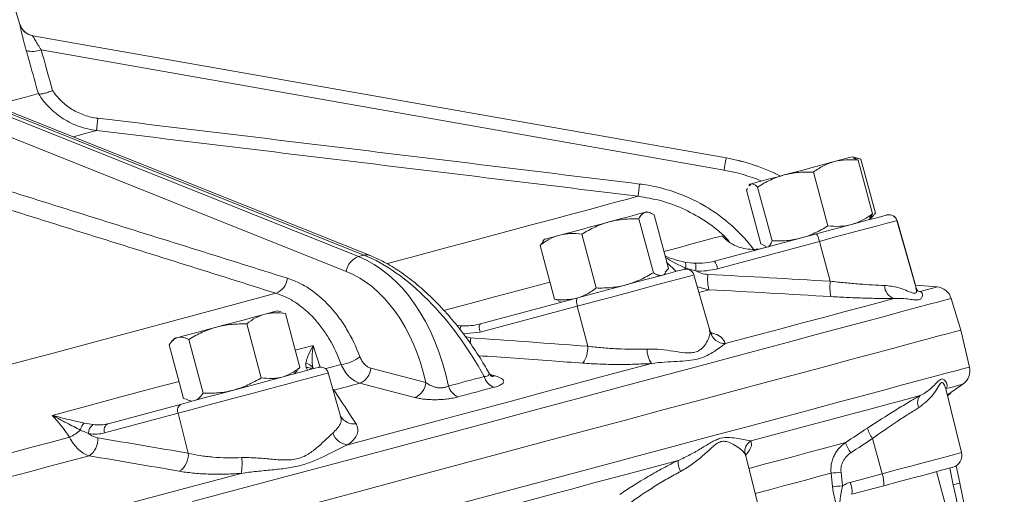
# Model space of a CAD drawing. Header units: millimetres. Extents: x -27 to 453, y -273 to 657.
# Tile 9 of 18: x 286 to 407, y 68 to 126. Entities that reach past the tile are written whole.
import ezdxf

# ---------------------------------------------------------------- set-up
doc = ezdxf.new("R2010")
doc.units = ezdxf.units.MM

msp = doc.modelspace()

# ---------------------------------------------------------------- linework, layer by layer
at = {"color": 7, "linetype": 'Continuous', "lineweight": 15}
for p, q in [((285.76, 125.91), (284.34, 130.57)), ((287.33, 124.52), (372.43, 109.52)), ((372.43, 109.52), (287.33, 124.52)), ((372.17, 108.02), (288.36, 122.8)), ((270.69, 120.07), (327.3, 97.43)), ((327.96, 97.6), (271.35, 120.24)), ((328.67, 97.57), (272.18, 120.16)), ((325.81, 95.6), (270.06, 117.9)), ((372.43, 109.52), (372.43, 109.52)), ((388.08, 109.61), (387.89, 109.66)), ((388.56, 109.48), (387.9, 109.66)), ((388.61, 109.25), (388.05, 109.5)), ((390.38, 102.65), (388.61, 109.25)), ((390.74, 102.74), (388.97, 109.35)), ((384.9, 101.18), (383.13, 107.78)), ((374.91, 105.58), (375.06, 105.79)), ((376.68, 98.97), (374.91, 105.58)), ((375.33, 106.29), (375.19, 106.15)), ((375.27, 106.08), (375.45, 106.32)), ((378.05, 99.34), (376.28, 105.95)), ((363.01, 102.83), (362.7, 102.91)), ((363.49, 95.44), (361.72, 102.05)), ((365.34, 95.94), (363.57, 102.54)), ((389.96, 101.93), (390.09, 102.06)), ((389.97, 101.93), (390.45, 102.42)), ((390.03, 102.12), (390.38, 102.65)), ((392.16, 102.52), (392.17, 102.52)), ((395.76, 93.54), (393.38, 101.83)), ((395.65, 93.92), (393.39, 101.83)), ((349.99, 99.25), (349.58, 98.79)), ((350.15, 99.55), (349.92, 99.32)), ((356.49, 93.56), (354.72, 100.17)), ((371, 96.85), (383.5, 100.2)), ((383.87, 99.28), (371.38, 95.93)), ((383.87, 99.28), (385.2, 94.39)), ((351.35, 92.19), (349.58, 98.79)), ((377.25, 98.7), (376.68, 98.97)), ((377.22, 98.62), (377.4, 98.57)), ((327.96, 97.6), (327.3, 97.43)), ((365.34, 95.94), (364.92, 95.5)), ((364.77, 95.18), (365, 95.41)), ((370.42, 88.36), (368.47, 95.16)), ((398.31, 93.69), (395.65, 93.92)), ((395.96, 93.19), (396.25, 93.14)), ((342.27, 89.15), (354.21, 92.35)), ((351.35, 92.19), (351.93, 92.02)), ((351.9, 91.9), (352.22, 91.82)), ((401.24, 88.39), (400.05, 92.28)), ((317.83, 90.62), (317.33, 90.75)), ((354.16, 91.32), (342.22, 88.12)), ((354.16, 91.32), (355.44, 86.41)), ((318.33, 90.42), (317.8, 90.51)), ((320.1, 83.81), (318.33, 90.42)), ((315.38, 82.55), (313.61, 89.16)), ((402.28, 83.85), (401.24, 88.39)), ((304.77, 87.39), (304.4, 87.02)), ((308.26, 80.64), (306.49, 87.25)), ((305.84, 79.99), (304.07, 86.6)), ((319.4, 83.02), (319.76, 83.39)), ((319.69, 83.45), (320.1, 83.81)), ((328.82, 83.72), (335.57, 81.98)), ((325.11, 77.85), (323.6, 83.13)), ((401.31, 73.37), (399.32, 81.34)), ((399.98, 80.72), (401.48, 81.77)), ((306.37, 79.89), (305.84, 79.99)), ((306.35, 79.79), (306.84, 79.66)), ((399.58, 80.31), (399.99, 80.71)), ((296.57, 76.91), (305.58, 79.32)), ((305.16, 78.19), (296.15, 75.78)), ((305.16, 78.19), (306.42, 73.28)), ((325.17, 77.72), (325.11, 77.86)), ((390.4, 75.1), (391.56, 70.76)), ((376.41, 66.7), (374.84, 72.98)), ((400.65, 71.73), (401.09, 69.63)), ((385.47, 69.16), (385.3, 70.84)), ((386.52, 70.96), (386.7, 69.29)), ((387.66, 69.71), (391.56, 70.76)), ((400.31, 63.29), (398.24, 71.02)), ((391.76, 69.28), (387.86, 68.24))]:
    msp.add_line(p, q, dxfattribs=at)
at = {"color": 8, "linetype": 'Continuous', "lineweight": 15}
for p, q in [((285.76, 125.91), (285.76, 125.91)), ((393.39, 101.83), (393.38, 101.83)), ((366.3, 95.59), (365.12, 96.75)), ((370.29, 93.34), (368.89, 93.69)), ((339.35, 88.98), (339.96, 88.91)), ((370.45, 88.14), (370.34, 88.34)), ((342.22, 88.12), (340.16, 87.92)), ((340.41, 87.59), (341.09, 87.43)), ((319.53, 85.92), (321.73, 86.51)), ((321.73, 86.51), (322.61, 83.84)), ((343.47, 82.94), (344.08, 82.77)), ((324.17, 81.15), (324.3, 81.02)), ((324.21, 81.01), (324.3, 81.02)), ((399.98, 80.72), (399.98, 80.72)), ((374.8, 72.97), (374.76, 73.17)), ((400.29, 69.42), (399.86, 71.45))]:
    msp.add_line(p, q, dxfattribs=at)
at = {"color": 7, "linetype": 'Continuous', "lineweight": 15, "flags": 128}
for points in [[(288.02, 117.41), (287.46, 117.26), (286.62, 117.03), (285.51, 116.73), (284.13, 116.36), (282.66, 115.97)], [(372.43, 109.52), (372.43, 109.49), (372.41, 109.41), (372.39, 109.28), (372.36, 109.1), (372.32, 108.88), (372.27, 108.62), (372.22, 108.33), (372.17, 108.02)], [(379.56, 107.43), (380.35, 107.64), (381.16, 107.86), (381.98, 108.08), (382.8, 108.29), (383.59, 108.51), (384.35, 108.71), (385.07, 108.9), (385.72, 109.08)], [(385.72, 109.08), (386.31, 109.23), (386.81, 109.37), (387.22, 109.48), (387.54, 109.57), (387.76, 109.62), (387.87, 109.65), (387.89, 109.66)], [(387.89, 109.66), (387.9, 109.66), (387.9, 109.66)], [(375.45, 106.32), (375.65, 106.38), (375.96, 106.46), (376.37, 106.57), (376.86, 106.71), (377.44, 106.86), (378.09, 107.03), (378.8, 107.22), (379.56, 107.43)], [(375.33, 106.29), (375.34, 106.3), (375.45, 106.32)], [(358.07, 101.67), (358.85, 101.88), (359.58, 102.07), (360.26, 102.26), (360.88, 102.42), (361.42, 102.57), (361.87, 102.69), (362.23, 102.78), (362.49, 102.85)], [(362.49, 102.85), (362.65, 102.9), (362.7, 102.91)], [(352, 100.04), (352.62, 100.21), (353.3, 100.39), (354.04, 100.59), (354.82, 100.8), (355.62, 101.01), (356.44, 101.23), (357.26, 101.45), (358.07, 101.67)], [(383.5, 100.2), (385.31, 100.69), (387.01, 101.14), (388.55, 101.55), (389.87, 101.91), (390.92, 102.19), (391.66, 102.39), (392.07, 102.5), (392.16, 102.52)], [(350.15, 99.55), (350.15, 99.55), (350.2, 99.56), (350.37, 99.6), (350.63, 99.68), (351, 99.77), (351.46, 99.9), (352, 100.04)], [(354.21, 92.35), (356.02, 92.84), (357.87, 93.33), (359.71, 93.83), (361.46, 94.3), (363.07, 94.73), (364.48, 95.1), (365.64, 95.41), (366.5, 95.65), (367.05, 95.79), (367.25, 95.85), (367.25, 95.85)], [(234.81, 70.83), (240.94, 72.48), (247.11, 74.13), (253.31, 75.79), (259.51, 77.45), (265.69, 79.11), (271.83, 80.75), (277.91, 82.38), (283.92, 83.99), (289.82, 85.57), (295.61, 87.12), (301.25, 88.64), (306.74, 90.11), (312.06, 91.53), (317.18, 92.91)], [(354.21, 92.35), (354.16, 92.32), (354.11, 92.25), (354.09, 92.15), (354.07, 92.02), (354.07, 91.86), (354.09, 91.69), (354.12, 91.51), (354.16, 91.32)], [(372.32, 86.73), (375.7, 87.63), (378.86, 88.48), (381.81, 89.27), (384.52, 90), (387.01, 90.66), (389.25, 91.26), (391.26, 91.8), (393.02, 92.27)], [(315.82, 90.35), (316.31, 90.48), (316.71, 90.59), (317.02, 90.67), (317.22, 90.72), (317.32, 90.75), (317.33, 90.75)], [(309.9, 88.76), (310.72, 88.98), (311.54, 89.2), (312.35, 89.42), (313.14, 89.63), (313.89, 89.83), (314.6, 90.02), (315.25, 90.19), (315.82, 90.35)], [(305.13, 87.48), (305.45, 87.57), (305.87, 87.68), (306.38, 87.82), (306.97, 87.98), (307.63, 88.15), (308.34, 88.34), (309.1, 88.55), (309.9, 88.76)], [(320.79, 66.83), (326.95, 68.48), (332.95, 70.09), (338.78, 71.65), (344.42, 73.16), (349.85, 74.62), (355.08, 76.02), (360.07, 77.36), (364.83, 78.63), (369.34, 79.84), (373.58, 80.98), (377.55, 82.04), (381.24, 83.03), (384.64, 83.94), (387.74, 84.77), (390.54, 85.52), (393.02, 86.19), (395.19, 86.77), (397.03, 87.26), (398.54, 87.67), (399.72, 87.98), (400.56, 88.21), (401.07, 88.34), (401.24, 88.39)], [(342.27, 89.15), (342.22, 89.12), (342.18, 89.05), (342.15, 88.95), (342.13, 88.82), (342.13, 88.67), (342.15, 88.49), (342.18, 88.31), (342.22, 88.12)], [(304.77, 87.39), (304.79, 87.39), (304.91, 87.42), (305.13, 87.48)], [(305.58, 79.32), (307.03, 79.71), (308.66, 80.15), (310.44, 80.62), (312.28, 81.12), (314.13, 81.61), (315.92, 82.09), (317.6, 82.54), (319.09, 82.94), (320.35, 83.28), (321.33, 83.54), (322, 83.72), (322.34, 83.81), (322.38, 83.82)], [(325.98, 74.31), (331.17, 75.7), (336.23, 77.06), (341.15, 78.37), (345.91, 79.65), (350.51, 80.88), (354.95, 82.07), (359.2, 83.21), (363.27, 84.3)], [(324.3, 81.02), (324.7, 81.13), (325.1, 81.24), (325.5, 81.34), (325.89, 81.45), (326.29, 81.55), (326.68, 81.66), (327.08, 81.76), (327.47, 81.87)], [(334.21, 80.12), (331.53, 80.82), (327.47, 81.87)], [(375.44, 74.79), (378.84, 75.7), (382.02, 76.55), (384.98, 77.34), (387.71, 78.07), (390.2, 78.74), (392.45, 79.35), (394.46, 79.88), (396.23, 80.36)], [(273.77, 70.41), (276.06, 71.02), (278.35, 71.63), (280.62, 72.24), (282.89, 72.85), (285.14, 73.45), (287.38, 74.05), (289.62, 74.65), (291.84, 75.25)], [(274.05, 67.56), (276.61, 68.24), (279.17, 68.93), (281.71, 69.61), (284.25, 70.29), (286.77, 70.96), (289.27, 71.64), (291.77, 72.3), (294.24, 72.97)], [(344.8, 66.58), (347.74, 67.37), (350.62, 68.14), (353.44, 68.89), (356.2, 69.63), (358.88, 70.35), (361.5, 71.05), (364.06, 71.74), (366.53, 72.4)], [(400.24, 71.56), (400.16, 71.54), (399.75, 71.43), (399.02, 71.23), (398, 70.96), (396.71, 70.61), (395.2, 70.21), (393.53, 69.76), (391.76, 69.28)], [(266.41, 58.35), (272.39, 59.95), (278.34, 61.54), (284.25, 63.13), (290.12, 64.7), (295.93, 66.26), (301.67, 67.8), (307.33, 69.31), (312.91, 70.81)]]:
    msp.add_lwpolyline(points, dxfattribs=at)
at = {"color": 8, "linetype": 'Continuous', "lineweight": 15, "flags": 128}
for points in [[(292.31, 112.11), (292.33, 112.12), (293.59, 112.46), (294.54, 112.71), (295.18, 112.88)], [(330.88, 96.57), (333.81, 97.36), (337.84, 98.44), (341.59, 99.44), (345.05, 100.37), (348.22, 101.22), (351.07, 101.98), (353.6, 102.66), (355.8, 103.25), (357.66, 103.75), (359.18, 104.16), (360.35, 104.47), (361.17, 104.69), (361.63, 104.82)], [(393.38, 101.83), (393.29, 101.81), (392.83, 101.68), (392.02, 101.47), (390.86, 101.16), (389.42, 100.77), (387.73, 100.32), (385.86, 99.82), (383.87, 99.28)], [(364.78, 98.04), (365.59, 98.26), (366.99, 98.63), (368.23, 98.97), (369.3, 99.25), (370.21, 99.5), (370.95, 99.7), (371.53, 99.85), (371.93, 99.96)], [(367.45, 96.02), (367.3, 95.89), (367.24, 95.85)], [(337.9, 90.84), (337.91, 90.84), (341.01, 91.67), (343.98, 92.47), (346.83, 93.23), (349.54, 93.96), (350.78, 94.29)], [(368.47, 95.16), (368.47, 95.16), (368.25, 95.1), (367.65, 94.94), (366.7, 94.68), (365.43, 94.34), (363.88, 93.93), (362.12, 93.45), (360.19, 92.94), (358.18, 92.4), (356.14, 91.85), (354.16, 91.32)], [(369.08, 93.02), (369.34, 93.09), (370.29, 93.34)], [(396.25, 93.14), (397.15, 93.38), (397.79, 93.55), (398.18, 93.66), (398.31, 93.69), (398.31, 93.69)], [(306.94, 67.34), (313.37, 69.06), (319.67, 70.75), (325.83, 72.4), (331.82, 74), (337.65, 75.56), (343.28, 77.07), (348.71, 78.53), (353.93, 79.93), (358.92, 81.26), (363.68, 82.54), (368.18, 83.74), (372.42, 84.88), (376.38, 85.94), (380.07, 86.93), (383.47, 87.84), (386.57, 88.67), (389.36, 89.42), (391.84, 90.08), (394, 90.66), (395.84, 91.16), (397.35, 91.56), (398.53, 91.88), (399.37, 92.1), (399.88, 92.24), (400.05, 92.28), (400.05, 92.28)], [(341.09, 87.43), (341.07, 87.08), (341.03, 86.75)], [(321.7, 83.76), (321.77, 83.69), (321.8, 83.67)], [(323.23, 83.66), (323.34, 83.69), (323.64, 83.77), (323.95, 83.85), (324.26, 83.93), (324.57, 84.02), (324.87, 84.1), (325.18, 84.18)], [(339.89, 67.14), (345.53, 68.65), (350.96, 70.1), (356.18, 71.5), (361.17, 72.84), (365.92, 74.11), (370.42, 75.32), (374.66, 76.45), (378.63, 77.51), (382.31, 78.5), (385.71, 79.41), (388.81, 80.24), (391.6, 80.99), (394.08, 81.66), (396.24, 82.23), (398.08, 82.73), (399.59, 83.13), (400.77, 83.45), (401.61, 83.67), (402.12, 83.81), (402.28, 83.85)], [(323.6, 83.13), (323.56, 83.12), (323.19, 83.02), (322.45, 82.83), (321.37, 82.54), (319.99, 82.17), (318.35, 81.73), (316.51, 81.23), (314.55, 80.71), (312.51, 80.16), (310.49, 79.62), (308.55, 79.1), (306.75, 78.62), (305.16, 78.19)], [(289.73, 77.93), (293.97, 79.07), (298.15, 80.19), (302.27, 81.29), (305.28, 82.1)], [(399.41, 81.21), (400.31, 81.45), (400.96, 81.63), (401.35, 81.73), (401.48, 81.77)], [(399.98, 80.72), (399.76, 80.54), (399.57, 80.34)], [(375.23, 71.42), (377.09, 71.92), (379.05, 72.44), (380.89, 72.94), (382.61, 73.4), (384.22, 73.83), (385.71, 74.23), (387.07, 74.59)], [(391.56, 70.76), (393.45, 71.27), (395.25, 71.75), (396.9, 72.19), (398.33, 72.57), (399.53, 72.89), (400.43, 73.13), (401.03, 73.29), (401.29, 73.37), (401.31, 73.37)], [(376, 68.35), (377.73, 68.81), (379.46, 69.27), (381.08, 69.71), (382.59, 70.11), (384, 70.49), (385.3, 70.84)]]:
    msp.add_lwpolyline(points, dxfattribs=at)
at = {"color": 7, "linetype": 'Continuous', "lineweight": 15}
for centre, radius, start, end in [((287.67, 126.49), 2, 196.9962, 259.9992), ((287.3, 125.39), 2.8, 254.3352, 292.3311), ((323.33, 110.76), 28.24, 172.6035, 175.6781), ((389, 102.69), 27.45, 172.3927, 175.559), ((392.42, 101.55), 1, 16, 105), ((392.42, 101.56), 1, 16, 105), ((381.82, 98.98), 2.07, 8.3856, 36.0231), ((328.13, 95.23), 2.35, 110.5116, 170.7597), ((366.38, 96.27), 1.1, 346.5575, 25.8166), ((369.32, 95.63), 2.07, 8.3862, 36.0225), ((367.51, 94.88), 1, 16, 105), ((365.96, 95.99), 2.75, 352.9848, 12.7143), ((316.32, 95.01), 2.28, 292.2081, 353.2673), ((375.7, 94.57), 5.55, 173.2519, 192.8078), ((390.55, 93.69), 5.4, 172.6344, 192.7758), ((393.6, 93.91), 1.74, 181.1502, 250.3896), ((398.13, 91.7), 2, 17, 85), ((372.37, 88.73), 2, 197.205, 268.6792), ((352.21, 86.25), 3.24, 323.9635, 2.9986), ((365.68, 86.02), 2.96, 179.1275, 215.485), ((324.67, 88.72), 4.57, 276.4069, 307.9624), ((320.82, 83.29), 0.99, 28.0447, 89.5996), ((322.64, 82.86), 1, 16, 105), ((326.61, 83.92), 2.22, 292.7594, 355.0053), ((400.34, 83.4), 2, 305, 13), ((344.67, 83.24), 2.02, 195.6204, 247.6849), ((333.36, 82.17), 2.22, 292.6565, 355.0139), ((340.31, 82.1), 2.05, 196.4786, 248.1097), ((397.22, 79.51), 1.3, 139.6045, 208.87), ((305.98, 78.53), 0.885, 116.679, 202.5248), ((294.71, 75.9), 1.53, 134.5699, 171.8441), ((295.39, 75.78), 1.21, 123.3075, 184.2027), ((296.97, 76.12), 0.885, 116.6775, 202.5258), ((393.61, 77.55), 4.04, 197.204, 217.3905), ((289.08, 81.02), 6.4, 295.5036, 309.9864), ((292.91, 74.98), 2.42, 303.5925, 4.3433), ((326.2, 76.49), 2.19, 200.2927, 264.2966), ((376.22, 73.51), 1.5, 121.3088, 192.7954), ((390.95, 75.8), 4.06, 197.2045, 217.2695), ((304.01, 73.1), 2.42, 302.7311, 4.1155), ((306.77, 71.99), 6.25, 349.0692, 6.8303), ((399.85, 73.01), 1.5, 285, 14), ((368.74, 72.19), 2.22, 174.5286, 210.8919), ((358.32, 338.85), 269.37, 275.7472, 276.0096), ((388.67, 69.61), 3.11, 353.9572, 21.6204), ((359.06, 331.82), 263.98, 275.7419, 276.0096), ((384.77, 68.57), 3.11, 353.9571, 21.6207), ((399.36, 74.66), 5.32, 280.0125, 288.9688)]:
    msp.add_arc(centre, radius, start, end, dxfattribs=at)
at = {"color": 8, "linetype": 'Continuous', "lineweight": 15}
for centre, radius, start, end in [((328.27, 96.54), 1.1, 68.9401, 106.1055), ((340.62, 88.31), 0.898, 138.1424, 168.1211), ((321.01, 82.85), 0.958, 52.6067, 97.0324), ((343.8, 83.91), 1.17, 254.115, 283.907), ((326.74, 78.75), 1.88, 213.1889, 277.9328)]:
    msp.add_arc(centre, radius, start, end, dxfattribs=at)
at = {"color": 7, "linetype": 'Continuous', "lineweight": 15}
for centre, major_axis, ratio, start_param, end_param in [((238.5, 133.13), (48.83, -8.61), 0.000048, 6.273347, 6.292819), ((242.74, 119.81), (-57.2, 194.16), 0.220646, 4.637081, 4.662827), ((368.26, 85.88), (17.69, -16.22), 0.999972, 1.844652, 2.138158), ((322.68, 73.67), (0.8, 24.57), 0.666213, 5.05916, 6.046096), ((331.63, 76.07), (-11.41, 21.61), 0.528361, 4.740056, 5.726992), ((321.23, 73.73), (1.36, 22.6), 0.666495, 5.125729, 6.065651), ((156.74, 17.65), (-32.51, 246.87), 0.999978, 4.581442, 4.790882), ((156.56, 17.65), (-32.64, 247.86), 0.999978, 4.581442, 4.790881)]:
    msp.add_ellipse(centre, major_axis=major_axis, ratio=ratio, start_param=start_param, end_param=end_param, dxfattribs=at)
at = {"color": 8, "linetype": 'Continuous', "lineweight": 15}
for centre, major_axis, ratio, start_param, end_param in [((368.26, 85.88), (16.21, 17.7), 0.999972, 0.273595, 0.567102), ((368.35, 86.36), (14.86, 16.22), 0.999969, 0.348533, 0.567112)]:
    msp.add_ellipse(centre, major_axis=major_axis, ratio=ratio, start_param=start_param, end_param=end_param, dxfattribs=at)
at = {"color": 7, "linetype": 'Continuous', "lineweight": 15}
for points, knots in [([(286.54, 122.7), (286.48, 122.91), (286.42, 123.12), (286.31, 123.52), (286.26, 123.72), (286.16, 124.1), (286.12, 124.29), (286.03, 124.63), (285.99, 124.8), (285.92, 125.1), (285.89, 125.23), (285.84, 125.47), (285.82, 125.57), (285.79, 125.74), (285.77, 125.8), (285.76, 125.89), (285.76, 125.91), (285.76, 125.91)], [0, 0, 0, 0, 0.125, 0.125, 0.25, 0.25, 0.375, 0.375, 0.5, 0.5, 0.625, 0.625, 0.75, 0.75, 0.875, 0.875, 1, 1, 1, 1]), ([(287.32, 124.53), (287.31, 124.53), (287.31, 124.53), (287.3, 124.53), (287.28, 124.53), (287.25, 124.54), (287.15, 124.56), (286.89, 124.64), (286.46, 124.87), (286.01, 125.31), (285.85, 125.71), (285.77, 125.91)], [0, 0, 0, 0, 0.087092, 0.12008, 0.141828, 0.155131, 0.176032, 0.26503, 0.485138, 0.74439, 1, 1, 1, 1]), ([(287.33, 124.52), (287.32, 124.52), (287.33, 124.51), (287.35, 124.46), (287.37, 124.42), (287.43, 124.32), (287.46, 124.26), (287.54, 124.12), (287.58, 124.04), (287.73, 123.8), (287.84, 123.61), (288.09, 123.21), (288.22, 123.01), (288.36, 122.8)], [0, 0, 0, 0, 0.125, 0.125, 0.25, 0.25, 0.375, 0.375, 0.5, 0.5, 0.75, 0.75, 1, 1, 1, 1]), ([(288.02, 117.41), (287.68, 118.66), (287.32, 119.92), (286.97, 121.17), (286.83, 121.68), (286.68, 122.19), (286.54, 122.7)], [0, 0, 0, 0, 0.004000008, 0.004000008, 0.004000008, 0.00561994, 0.00561994, 0.00561994, 0.00561994]), ([(288.04, 117.4), (288.09, 117.37), (288.16, 117.36), (288.38, 117.37), (288.51, 117.39), (288.82, 117.46), (288.99, 117.51), (289.37, 117.63), (289.56, 117.71), (289.76, 117.79)], [0, 0, 0, 0, 0.25, 0.25, 0.5, 0.5, 0.75, 0.75, 1, 1, 1, 1]), ([(295.18, 112.88), (294.44, 112.97), (293.74, 113.14), (292.71, 113.5), (292.37, 113.64), (291.71, 113.97), (291.39, 114.14), (290.47, 114.72), (289.91, 115.18), (288.88, 116.21), (288.43, 116.78), (288.04, 117.4)], [0, 0, 0, 0, 0.25, 0.25, 0.375, 0.375, 0.5, 0.5, 0.75, 0.75, 1, 1, 1, 1]), ([(289.76, 117.79), (290.07, 117.33), (290.43, 116.9), (291.24, 116.12), (291.68, 115.78), (292.64, 115.19), (293.16, 114.95), (294.22, 114.58), (294.77, 114.46), (295.33, 114.39)], [0, 0, 0, 0, 0.25, 0.25, 0.5, 0.5, 0.75, 0.75, 1, 1, 1, 1]), ([(295.33, 114.39), (306.41, 113.07), (317.49, 111.72), (339.64, 109.03), (350.72, 107.68), (361.79, 106.32)], [0, 0, 0, 0, 0.5, 0.5, 1, 1, 1, 1]), ([(361.63, 104.82), (350.56, 106.17), (339.48, 107.52), (317.33, 110.21), (306.25, 111.56), (295.18, 112.88)], [0, 0, 0, 0, 0.5, 0.5, 1, 1, 1, 1]), ([(385.72, 109.08), (385.26, 108.95), (384.8, 108.77), (383.94, 108.33), (383.53, 108.07), (383.13, 107.78)], [0, 0, 0, 0, 0.5, 0.5, 1, 1, 1, 1]), ([(388.61, 109.25), (388.12, 109.3), (387.63, 109.32), (386.66, 109.27), (386.18, 109.2), (385.72, 109.08)], [0, 0, 0, 0, 0.5, 0.5, 1, 1, 1, 1]), ([(388.08, 109.49), (388.26, 109.5), (388.54, 109.52), (388.85, 109.39), (388.97, 109.35)], [0, 0, 0, 0, 0.617542, 1, 1, 1, 1]), ([(274.04, 108.69), (281.47, 106.38), (288.89, 104.06), (303.74, 99.41), (311.16, 97.08), (318.59, 94.75)], [0, 0, 0, 0, 0.5, 0.5, 1, 1, 1, 1]), ([(379.56, 107.43), (379.85, 107.5), (380.14, 107.57), (380.73, 107.67), (381.03, 107.71), (381.93, 107.79), (382.53, 107.8), (383.13, 107.78)], [0, 0, 0, 0, 0.25, 0.25, 0.5, 0.5, 1, 1, 1, 1]), ([(317.18, 92.91), (309.77, 95.24), (302.35, 97.57), (287.51, 102.22), (280.09, 104.55), (272.68, 106.86)], [0, 0, 0, 0, 0.5, 0.5, 1, 1, 1, 1]), ([(375.45, 106.32), (375.5, 106.34), (375.57, 106.34), (375.69, 106.32), (375.76, 106.3), (375.97, 106.2), (376.12, 106.09), (376.28, 105.95)], [0, 0, 0, 0, 0.25, 0.25, 0.5, 0.5, 1, 1, 1, 1]), ([(376.28, 105.95), (376.8, 106.27), (377.32, 106.56), (378.41, 107.06), (378.97, 107.27), (379.56, 107.43)], [0, 0, 0, 0, 0.5, 0.5, 1, 1, 1, 1]), ([(361.79, 106.32), (362.5, 106.24), (363.2, 106.12), (364.58, 105.8), (365.26, 105.61), (367.27, 104.94), (368.54, 104.36), (370.05, 103.48), (370.35, 103.29), (370.94, 102.91), (371.23, 102.71), (372.09, 102.09), (372.63, 101.65), (374.18, 100.26), (375.12, 99.23), (375.95, 98.11)], [0, 0, 0, 0, 0.125, 0.125, 0.25, 0.25, 0.5, 0.5, 0.5625, 0.5625, 0.625, 0.625, 0.75, 0.75, 1, 1, 1, 1]), ([(361.72, 102.05), (361.82, 102.26), (361.94, 102.44), (362.19, 102.72), (362.34, 102.81), (362.49, 102.85)], [0, 0, 0, 0, 0.5, 0.5, 1, 1, 1, 1]), ([(362.49, 102.85), (362.57, 102.88), (362.66, 102.88), (362.83, 102.87), (362.91, 102.86), (363.18, 102.77), (363.37, 102.67), (363.57, 102.54)], [0, 0, 0, 0, 0.25, 0.25, 0.5, 0.5, 1, 1, 1, 1]), ([(390.74, 102.74), (390.66, 102.64), (390.46, 102.4), (390.23, 102.27), (390.08, 102.2)], [0, 0, 0, 0, 0.405208, 1, 1, 1, 1]), ([(358.07, 101.67), (357.48, 101.51), (356.89, 101.3), (355.78, 100.79), (355.24, 100.49), (354.72, 100.17)], [0, 0, 0, 0, 0.5, 0.5, 1, 1, 1, 1]), ([(361.72, 102.05), (361.1, 102.06), (360.48, 102.05), (359.26, 101.93), (358.66, 101.83), (358.07, 101.67)], [0, 0, 0, 0, 0.5, 0.5, 1, 1, 1, 1]), ([(390.38, 102.65), (389.98, 102.36), (389.56, 102.09), (388.7, 101.65), (388.26, 101.48), (387.79, 101.35)], [0, 0, 0, 0, 0.5, 0.5, 1, 1, 1, 1]), ([(384.9, 101.18), (384.39, 100.86), (383.86, 100.56), (382.77, 100.06), (382.21, 99.86), (381.63, 99.7)], [0, 0, 0, 0, 0.5, 0.5, 1, 1, 1, 1]), ([(387.79, 101.35), (387.33, 101.23), (386.84, 101.15), (385.88, 101.11), (385.39, 101.13), (384.9, 101.18)], [0, 0, 0, 0, 0.5, 0.5, 1, 1, 1, 1]), ([(349.58, 98.79), (349.95, 99.08), (350.34, 99.33), (351.14, 99.76), (351.56, 99.92), (352, 100.04)], [0, 0, 0, 0, 0.5, 0.5, 1, 1, 1, 1]), ([(352, 100.04), (352.22, 100.1), (352.44, 100.15), (352.89, 100.21), (353.11, 100.23), (353.79, 100.26), (354.26, 100.23), (354.72, 100.17)], [0, 0, 0, 0, 0.25, 0.25, 0.5, 0.5, 1, 1, 1, 1]), ([(374.09, 98.55), (373.85, 98.63), (373.63, 98.72), (373.22, 98.93), (373.03, 99.04), (372.5, 99.4), (372.2, 99.67), (371.93, 99.96)], [0, 0, 0, 0, 0.25, 0.25, 0.5, 0.5, 1, 1, 1, 1]), ([(378.05, 99.34), (377.98, 99.14), (377.91, 98.97), (377.73, 98.71), (377.63, 98.63), (377.52, 98.6)], [0, 0, 0, 0, 0.5, 0.5, 1, 1, 1, 1]), ([(381.63, 99.7), (381.34, 99.62), (381.04, 99.56), (380.45, 99.45), (380.15, 99.41), (379.26, 99.33), (378.66, 99.32), (378.05, 99.34)], [0, 0, 0, 0, 0.25, 0.25, 0.5, 0.5, 1, 1, 1, 1]), ([(377.06, 98.47), (376.74, 98.39), (376.42, 98.34), (375.77, 98.29), (375.44, 98.29), (375.11, 98.33)], [0, 0, 0, 0, 0.5, 0.5, 1, 1, 1, 1]), ([(343.27, 83.21), (343.1, 83.5), (342.48, 84.6), (341.29, 86.44), (339.67, 88.64), (337.95, 90.69), (336.15, 92.54), (334.29, 94.19), (332.39, 95.61), (330.51, 96.76), (329.27, 97.31), (328.67, 97.57)], [0, 0, 0, 0, 0.044703, 0.165834, 0.286546, 0.406893, 0.527018, 0.647091, 0.767289, 0.887736, 1, 1, 1, 1]), ([(368.64, 96.6), (369.04, 96.58), (369.44, 96.59), (370.22, 96.68), (370.62, 96.75), (371, 96.85)], [0, 0, 0, 0, 0.5, 0.5, 1, 1, 1, 1]), ([(368.69, 95.66), (368.92, 95.53), (369.17, 95.42), (369.67, 95.28), (369.93, 95.24), (370.19, 95.23)], [0, 0, 0, 0, 0.5, 0.5, 1, 1, 1, 1]), ([(318.59, 94.75), (319.06, 94.6), (319.52, 94.41), (320.44, 93.97), (320.89, 93.72), (322.19, 92.86), (323, 92.16), (323.95, 91.12), (324.14, 90.91), (324.51, 90.46), (324.69, 90.23), (325.21, 89.53), (325.54, 89.03), (326.47, 87.47), (327.02, 86.34), (327.48, 85.12)], [0, 0, 0, 0, 0.125, 0.125, 0.25, 0.25, 0.5, 0.5, 0.5625, 0.5625, 0.625, 0.625, 0.75, 0.75, 1, 1, 1, 1]), ([(363.49, 95.44), (362.96, 95.12), (362.42, 94.82), (361.3, 94.31), (360.73, 94.1), (360.14, 93.94)], [0, 0, 0, 0, 0.5, 0.5, 1, 1, 1, 1]), ([(364.56, 95.13), (364.49, 95.11), (364.4, 95.1), (364.23, 95.11), (364.15, 95.12), (363.87, 95.21), (363.68, 95.31), (363.49, 95.44)], [0, 0, 0, 0, 0.25, 0.25, 0.5, 0.5, 1, 1, 1, 1]), ([(385.2, 94.39), (385.81, 94.32), (386.41, 94.26), (387.3, 94.17), (387.6, 94.15), (388.18, 94.1), (388.47, 94.07), (389.89, 93.96), (390.93, 93.91), (391.86, 93.87)], [0, 0, 0, 0, 0.25, 0.25, 0.375, 0.375, 0.5, 0.5, 1, 1, 1, 1]), ([(356.49, 93.56), (356.12, 93.28), (355.73, 93.03), (354.93, 92.6), (354.51, 92.43), (354.07, 92.31)], [0, 0, 0, 0, 0.5, 0.5, 1, 1, 1, 1]), ([(360.14, 93.94), (359.55, 93.78), (358.93, 93.68), (357.71, 93.56), (357.1, 93.55), (356.49, 93.56)], [0, 0, 0, 0, 0.5, 0.5, 1, 1, 1, 1]), ([(396.25, 93.14), (396.44, 93.05), (396.53, 92.84), (396.5, 92.52), (396.46, 92.41), (396.32, 92.23), (396.22, 92.15), (395.95, 92.08), (395.77, 92.08), (395.36, 92.12), (395.12, 92.15), (394.61, 92.22), (394.32, 92.26), (393.7, 92.29), (393.37, 92.3), (393.02, 92.27)], [0, 0, 0, 0, 0.25, 0.25, 0.375, 0.375, 0.5, 0.5, 0.625, 0.625, 0.75, 0.75, 0.875, 0.875, 1, 1, 1, 1]), ([(395.96, 93.18), (395.97, 93.18), (395.98, 93.18), (395.88, 93.2), (395.79, 93.43), (395.77, 93.51)], [0, 0, 0, 0, 0.216016, 0.735674, 1, 1, 1, 1]), ([(325.18, 84.18), (324.77, 85.29), (324.29, 86.31), (323.46, 87.73), (323.17, 88.18), (322.7, 88.82), (322.54, 89.03), (322.21, 89.43), (322.04, 89.63), (321.19, 90.56), (320.45, 91.2), (319.27, 91.98), (318.87, 92.21), (318.04, 92.61), (317.62, 92.77), (317.18, 92.91)], [0, 0, 0, 0, 0.25, 0.25, 0.375, 0.375, 0.4375, 0.4375, 0.5, 0.5, 0.75, 0.75, 0.875, 0.875, 1, 1, 1, 1]), ([(354.07, 92.31), (353.85, 92.26), (353.63, 92.21), (353.18, 92.15), (352.96, 92.13), (352.27, 92.1), (351.81, 92.13), (351.35, 92.19)], [0, 0, 0, 0, 0.25, 0.25, 0.5, 0.5, 1, 1, 1, 1]), ([(393.02, 92.27), (392.48, 92.27), (391.91, 92.27), (390.71, 92.28), (390.08, 92.3), (389.09, 92.33), (388.75, 92.34), (388.08, 92.36), (387.74, 92.38), (386.7, 92.42), (386, 92.46), (385.28, 92.5)], [0, 0, 0, 0, 0.25, 0.25, 0.5, 0.5, 0.625, 0.625, 0.75, 0.75, 1, 1, 1, 1]), ([(313.61, 89.16), (313.95, 89.43), (314.3, 89.68), (315.04, 90.08), (315.42, 90.24), (315.82, 90.35)], [0, 0, 0, 0, 0.5, 0.5, 1, 1, 1, 1]), ([(315.82, 90.35), (316.02, 90.4), (316.22, 90.44), (316.63, 90.5), (316.84, 90.51), (317.47, 90.52), (317.9, 90.49), (318.33, 90.42)], [0, 0, 0, 0, 0.25, 0.25, 0.5, 0.5, 1, 1, 1, 1]), ([(309.9, 88.76), (309.3, 88.6), (308.7, 88.38), (307.56, 87.87), (307.02, 87.57), (306.49, 87.25)], [0, 0, 0, 0, 0.5, 0.5, 1, 1, 1, 1]), ([(313.61, 89.16), (312.99, 89.17), (312.36, 89.15), (311.12, 89.03), (310.5, 88.92), (309.9, 88.76)], [0, 0, 0, 0, 0.5, 0.5, 1, 1, 1, 1]), ([(339.96, 88.91), (340.35, 88.89), (340.74, 88.9), (341.51, 88.98), (341.9, 89.05), (342.27, 89.15)], [0, 0, 0, 0, 0.5, 0.5, 1, 1, 1, 1]), ([(370.7, 87.85), (370.69, 87.85), (370.68, 87.86), (370.49, 88.05), (370.46, 88.3), (370.45, 88.36)], [0, 0, 0, 0, 0.378736, 0.843776, 1, 1, 1, 1]), ([(304.07, 86.6), (304.22, 86.82), (304.38, 87.02), (304.73, 87.32), (304.92, 87.43), (305.13, 87.48)], [0, 0, 0, 0, 0.5, 0.5, 1, 1, 1, 1]), ([(305.13, 87.48), (305.23, 87.51), (305.34, 87.53), (305.55, 87.53), (305.67, 87.52), (306.01, 87.45), (306.24, 87.36), (306.49, 87.25)], [0, 0, 0, 0, 0.25, 0.25, 0.5, 0.5, 1, 1, 1, 1]), ([(362.72, 86.07), (363.29, 86.08), (363.85, 86.06), (364.93, 85.96), (365.45, 85.88), (366.45, 85.74), (366.92, 85.66), (367.6, 85.6), (367.82, 85.59), (368.23, 85.61), (368.42, 85.63), (368.78, 85.73), (368.94, 85.8), (369.24, 85.97), (369.37, 86.07), (369.72, 86.41), (369.89, 86.66), (370.17, 87.15), (370.27, 87.39), (370.41, 87.82), (370.45, 88), (370.45, 88.14)], [0, 0, 0, 0, 0.125, 0.125, 0.25, 0.25, 0.375, 0.375, 0.4375, 0.4375, 0.5, 0.5, 0.5625, 0.5625, 0.625, 0.625, 0.75, 0.75, 0.875, 0.875, 1, 1, 1, 1]), ([(320.83, 84.28), (320.85, 84.43), (320.89, 84.59), (321, 84.93), (321.07, 85.12), (321.31, 85.68), (321.51, 86.08), (321.73, 86.51)], [0, 0, 0, 0, 0.25, 0.25, 0.5, 0.5, 1, 1, 1, 1]), ([(321.7, 83.76), (321.62, 84.16), (321.61, 84.61), (321.64, 85.54), (321.68, 86.02), (321.73, 86.51)], [0, 0, 0, 0, 0.5, 0.5, 1, 1, 1, 1]), ([(355.44, 86.41), (356.03, 86.34), (356.63, 86.27), (357.54, 86.2), (357.84, 86.17), (358.45, 86.13), (358.77, 86.11), (360.31, 86.04), (361.53, 86.03), (362.72, 86.07)], [0, 0, 0, 0, 0.25, 0.25, 0.375, 0.375, 0.5, 0.5, 1, 1, 1, 1]), ([(372.32, 86.73), (371.96, 86.49), (371.52, 86.14), (370.7, 85.61), (370.4, 85.43), (369.75, 85.11), (369.4, 84.96), (368.62, 84.76), (368.2, 84.69), (367.32, 84.6), (366.85, 84.58), (365.89, 84.53), (365.38, 84.5), (364.35, 84.43), (363.82, 84.38), (363.27, 84.3)], [0, 0, 0, 0, 0.25, 0.25, 0.375, 0.375, 0.5, 0.5, 0.625, 0.625, 0.75, 0.75, 0.875, 0.875, 1, 1, 1, 1]), ([(327.48, 85.12), (327.55, 84.94), (327.63, 84.77), (327.82, 84.46), (327.93, 84.32), (328.16, 84.08), (328.28, 83.98), (328.54, 83.82), (328.68, 83.76), (328.82, 83.72)], [0, 0, 0, 0, 0.25, 0.25, 0.5, 0.5, 0.75, 0.75, 1, 1, 1, 1]), ([(320.1, 83.81), (319.76, 83.54), (319.41, 83.29), (318.67, 82.89), (318.29, 82.73), (317.89, 82.62)], [0, 0, 0, 0, 0.5, 0.5, 1, 1, 1, 1]), ([(321.08, 83.47), (321.06, 83.47), (321.04, 83.5), (320.98, 83.61), (320.94, 83.69), (320.9, 83.8)], [0, 0, 0, 0, 0.5, 0.5, 1, 1, 1, 1]), ([(327.47, 81.87), (327.24, 81.93), (327.02, 82.03), (326.59, 82.3), (326.38, 82.47), (325.98, 82.86), (325.8, 83.09), (325.46, 83.6), (325.31, 83.88), (325.18, 84.18)], [0, 0, 0, 0, 0.25, 0.25, 0.5, 0.5, 0.75, 0.75, 1, 1, 1, 1]), ([(363.27, 84.3), (362.58, 84.26), (361.88, 84.23), (360.47, 84.18), (359.76, 84.17), (358.69, 84.18), (358.33, 84.18), (357.61, 84.2), (357.26, 84.21), (356.21, 84.25), (355.51, 84.29), (354.83, 84.34)], [0, 0, 0, 0, 0.25, 0.25, 0.5, 0.5, 0.625, 0.625, 0.75, 0.75, 1, 1, 1, 1]), ([(315.38, 82.55), (314.85, 82.22), (314.29, 81.92), (313.16, 81.41), (312.57, 81.2), (311.97, 81.03)], [0, 0, 0, 0, 0.5, 0.5, 1, 1, 1, 1]), ([(317.89, 82.62), (317.69, 82.57), (317.49, 82.53), (317.07, 82.47), (316.87, 82.46), (316.24, 82.45), (315.81, 82.48), (315.38, 82.55)], [0, 0, 0, 0, 0.25, 0.25, 0.5, 0.5, 1, 1, 1, 1]), ([(343.74, 82.69), (343.74, 82.69), (343.76, 82.68), (343.63, 82.76), (343.42, 82.93), (343.33, 83.15), (343.31, 83.22)], [0, 0, 0, 0, 0.108447, 0.415552, 0.814247, 1, 1, 1, 1]), ([(344.08, 82.77), (344.4, 82.68), (344.66, 82.57), (345.03, 82.34), (345.13, 82.22), (345.12, 82.03), (345.1, 81.96), (344.99, 81.83), (344.91, 81.77), (344.7, 81.64), (344.57, 81.58), (344.27, 81.47), (344.1, 81.42), (343.91, 81.37)], [0, 0, 0, 0, 0.25, 0.25, 0.5, 0.5, 0.625, 0.625, 0.75, 0.75, 0.875, 0.875, 1, 1, 1, 1]), ([(396.23, 80.36), (396.56, 80.53), (396.86, 80.72), (397.39, 81.1), (397.62, 81.3), (398.03, 81.69), (398.21, 81.88), (398.45, 82.13), (398.53, 82.2), (398.68, 82.32), (398.75, 82.36), (398.95, 82.42), (399.09, 82.36), (399.3, 82.18), (399.39, 82.06), (399.51, 81.81), (399.54, 81.68), (399.53, 81.43), (399.49, 81.31), (399.41, 81.21)], [0, 0, 0, 0, 0.125, 0.125, 0.25, 0.25, 0.375, 0.375, 0.4375, 0.4375, 0.5, 0.5, 0.625, 0.625, 0.75, 0.75, 0.875, 0.875, 1, 1, 1, 1]), ([(311.97, 81.03), (311.37, 80.87), (310.74, 80.76), (309.5, 80.64), (308.88, 80.63), (308.26, 80.64)], [0, 0, 0, 0, 0.5, 0.5, 1, 1, 1, 1]), ([(335.57, 81.98), (335.73, 81.84), (335.91, 81.72), (336.23, 81.56), (336.34, 81.51), (336.58, 81.43), (336.7, 81.39), (336.97, 81.33), (337.1, 81.32), (337.38, 81.3), (337.51, 81.3), (337.78, 81.33), (337.91, 81.36), (338.15, 81.43), (338.25, 81.47), (338.35, 81.52)], [0, 0, 0, 0, 0.25, 0.25, 0.375, 0.375, 0.5, 0.5, 0.625, 0.625, 0.75, 0.75, 0.875, 0.875, 1, 1, 1, 1]), ([(308.26, 80.64), (308.1, 80.42), (307.94, 80.22), (307.59, 79.92), (307.4, 79.81), (307.2, 79.76)], [0, 0, 0, 0, 0.5, 0.5, 1, 1, 1, 1]), ([(339.55, 80.2), (339.36, 80.15), (339.16, 80.1), (338.72, 80.01), (338.49, 79.98), (338.01, 79.92), (337.77, 79.89), (337.27, 79.86), (337.02, 79.85), (336.53, 79.85), (336.28, 79.85), (335.81, 79.88), (335.59, 79.89), (335.15, 79.94), (334.95, 79.97), (334.56, 80.04), (334.38, 80.08), (334.21, 80.12)], [0, 0, 0, 0, 0.125, 0.125, 0.25, 0.25, 0.375, 0.375, 0.5, 0.5, 0.625, 0.625, 0.75, 0.75, 0.875, 0.875, 1, 1, 1, 1]), ([(389.75, 76.36), (390.93, 77.14), (392.07, 77.86), (393.45, 78.71), (393.72, 78.88), (394.25, 79.2), (394.51, 79.36), (395.28, 79.81), (395.76, 80.1), (396.23, 80.36)], [0, 0, 0, 0, 0.5, 0.5, 0.625, 0.625, 0.75, 0.75, 1, 1, 1, 1]), ([(396.08, 78.89), (395.67, 78.64), (395.24, 78.37), (394.57, 77.94), (394.34, 77.79), (393.87, 77.49), (393.63, 77.33), (392.43, 76.52), (391.43, 75.84), (390.4, 75.1)], [0, 0, 0, 0, 0.25, 0.25, 0.375, 0.375, 0.5, 0.5, 1, 1, 1, 1]), ([(293.63, 76.99), (293.33, 77.06), (293.01, 77.12), (292.37, 77.26), (292.05, 77.34), (291.06, 77.58), (290.4, 77.75), (289.73, 77.93)], [0, 0, 0, 0, 0.25, 0.25, 0.5, 0.5, 1, 1, 1, 1]), ([(293.19, 76.12), (292.65, 76.4), (292.07, 76.69), (290.91, 77.3), (290.32, 77.62), (289.73, 77.93)], [0, 0, 0, 0, 0.5, 0.5, 1, 1, 1, 1]), ([(294.73, 76.79), (295.04, 76.75), (295.35, 76.74), (295.97, 76.78), (296.27, 76.83), (296.57, 76.91)], [0, 0, 0, 0, 0.5, 0.5, 1, 1, 1, 1]), ([(327, 76.88), (327.26, 76.49), (327.31, 76.07), (327.1, 75.52), (327.04, 75.41), (326.9, 75.19), (326.82, 75.08), (326.53, 74.75), (326.28, 74.53), (325.98, 74.31)], [0, 0, 0, 0, 0.5, 0.5, 0.625, 0.625, 0.75, 0.75, 1, 1, 1, 1]), ([(294.24, 72.97), (294.02, 73.03), (293.81, 73.13), (293.48, 73.32), (293.38, 73.4), (293.16, 73.56), (293.06, 73.65), (292.74, 73.94), (292.55, 74.16), (292.17, 74.66), (292, 74.94), (291.84, 75.25)], [0, 0, 0, 0, 0.25, 0.25, 0.375, 0.375, 0.5, 0.5, 0.75, 0.75, 1, 1, 1, 1]), ([(294.19, 75.69), (294.36, 75.55), (294.55, 75.43), (294.93, 75.26), (295.12, 75.2), (295.32, 75.16)], [0, 0, 0, 0, 0.5, 0.5, 1, 1, 1, 1]), ([(312.98, 72.74), (313.57, 72.76), (314.16, 72.74), (315.34, 72.67), (315.93, 72.62), (317.1, 72.51), (317.68, 72.46), (318.53, 72.45), (318.82, 72.46), (319.37, 72.51), (319.64, 72.56), (320.15, 72.7), (320.4, 72.79), (320.87, 73.01), (321.09, 73.14), (321.71, 73.54), (322.08, 73.85), (322.76, 74.45), (323.07, 74.74), (323.64, 75.28), (323.9, 75.53), (324.15, 75.73)], [0, 0, 0, 0, 0.125, 0.125, 0.25, 0.25, 0.375, 0.375, 0.4375, 0.4375, 0.5, 0.5, 0.5625, 0.5625, 0.625, 0.625, 0.75, 0.75, 0.875, 0.875, 1, 1, 1, 1]), ([(366.53, 72.4), (367.05, 72.62), (367.54, 72.86), (368.47, 73.36), (368.92, 73.61), (369.76, 74.12), (370.17, 74.37), (370.75, 74.71), (370.95, 74.81), (371.33, 74.99), (371.53, 75.07), (372.11, 75.23), (372.49, 75.24), (373.22, 75.19), (373.56, 75.14), (374.2, 75.03), (374.5, 74.97), (375.02, 74.86), (375.25, 74.82), (375.44, 74.79)], [0, 0, 0, 0, 0.125, 0.125, 0.25, 0.25, 0.375, 0.375, 0.4375, 0.4375, 0.5, 0.5, 0.625, 0.625, 0.75, 0.75, 0.875, 0.875, 1, 1, 1, 1]), ([(325.98, 74.31), (325.15, 73.95), (324.27, 73.48), (322.84, 72.79), (322.35, 72.55), (321.33, 72.13), (320.79, 71.94), (319.67, 71.64), (319.08, 71.53), (317.89, 71.36), (317.29, 71.3), (316.06, 71.18), (315.43, 71.12), (314.17, 70.98), (313.54, 70.91), (312.91, 70.81)], [0, 0, 0, 0, 0.25, 0.25, 0.375, 0.375, 0.5, 0.5, 0.625, 0.625, 0.75, 0.75, 0.875, 0.875, 1, 1, 1, 1]), ([(374.76, 73.17), (374.69, 73.29), (374.56, 73.44), (374.21, 73.76), (373.98, 73.94), (373.47, 74.29), (373.17, 74.46), (372.68, 74.65), (372.5, 74.71), (372.14, 74.76), (371.95, 74.75), (371.68, 74.68), (371.58, 74.64), (371.4, 74.54), (371.3, 74.49), (371.04, 74.3), (370.86, 74.15), (370.33, 73.68), (369.96, 73.33), (369.37, 72.81), (369.16, 72.64), (368.74, 72.3), (368.52, 72.13), (367.84, 71.64), (367.36, 71.33), (366.84, 71.05)], [0, 0, 0, 0, 0.125, 0.125, 0.25, 0.25, 0.375, 0.375, 0.4375, 0.4375, 0.5, 0.5, 0.53125, 0.53125, 0.5625, 0.5625, 0.625, 0.625, 0.75, 0.75, 0.8125, 0.8125, 0.875, 0.875, 1, 1, 1, 1]), ([(385.3, 70.84), (385.26, 71.2), (385.27, 71.56), (385.36, 72.1), (385.41, 72.28), (385.52, 72.63), (385.58, 72.8), (385.74, 73.12), (385.83, 73.28), (386.03, 73.59), (386.14, 73.73), (386.5, 74.14), (386.77, 74.39), (387.07, 74.59)], [0, 0, 0, 0, 0.25, 0.25, 0.375, 0.375, 0.5, 0.5, 0.625, 0.625, 0.75, 0.75, 1, 1, 1, 1]), ([(306.42, 73.28), (306.87, 73.17), (307.36, 73.07), (308.12, 72.95), (308.38, 72.92), (308.91, 72.86), (309.19, 72.83), (310.58, 72.71), (311.75, 72.69), (312.98, 72.74)], [0, 0, 0, 0, 0.25, 0.25, 0.375, 0.375, 0.5, 0.5, 1, 1, 1, 1]), ([(374.84, 72.99), (374.84, 73), (374.76, 73.14), (374.83, 73.3), (374.81, 73.28), (374.81, 73.27)], [0, 0, 0, 0, 0.035949, 0.704404, 1, 1, 1, 1]), ([(387.72, 73.34), (387.53, 73.21), (387.35, 73.05), (387.03, 72.71), (386.9, 72.52), (386.68, 72.11), (386.6, 71.89), (386.51, 71.43), (386.5, 71.2), (386.52, 70.96)], [0, 0, 0, 0, 0.25, 0.25, 0.5, 0.5, 0.75, 0.75, 1, 1, 1, 1]), ([(359.36, 68.22), (360.48, 68.98), (361.64, 69.71), (363.16, 70.6), (363.47, 70.78), (364.09, 71.12), (364.39, 71.29), (365.31, 71.78), (365.92, 72.1), (366.53, 72.4)], [0, 0, 0, 0, 0.5, 0.5, 0.625, 0.625, 0.75, 0.75, 1, 1, 1, 1]), ([(312.91, 70.81), (312.2, 70.76), (311.5, 70.73), (310.15, 70.7), (309.49, 70.7), (308.52, 70.74), (308.2, 70.75), (307.58, 70.79), (307.28, 70.82), (306.4, 70.91), (305.84, 70.98), (305.31, 71.07)], [0, 0, 0, 0, 0.25, 0.25, 0.5, 0.5, 0.625, 0.625, 0.75, 0.75, 1, 1, 1, 1]), ([(366.84, 71.05), (366.3, 70.77), (365.76, 70.47), (364.95, 70), (364.68, 69.84), (364.14, 69.52), (363.87, 69.35), (362.53, 68.51), (361.51, 67.82), (360.54, 67.1)], [0, 0, 0, 0, 0.25, 0.25, 0.375, 0.375, 0.5, 0.5, 1, 1, 1, 1]), ([(386.19, 66.56), (386.15, 66.62), (386.11, 66.69), (386.03, 66.85), (385.99, 66.94), (385.88, 67.23), (385.81, 67.44), (385.68, 67.9), (385.63, 68.14), (385.54, 68.64), (385.5, 68.9), (385.47, 69.16)], [0, 0, 0, 0, 0.125, 0.125, 0.25, 0.25, 0.5, 0.5, 0.75, 0.75, 1, 1, 1, 1]), ([(386.7, 69.29), (386.62, 68.92), (386.55, 68.55), (386.46, 68.01), (386.43, 67.83), (386.4, 67.56), (386.39, 67.48), (386.37, 67.31), (386.37, 67.22), (386.37, 67.14)], [0, 0, 0, 0, 0.5, 0.5, 0.75, 0.75, 0.875, 0.875, 1, 1, 1, 1])]:
    msp.add_open_spline(points, degree=3, knots=knots, dxfattribs=at)
for points in [[(288.04, 117.4), (288.03, 117.41), (288.03, 117.41), (288.02, 117.41)], [(375.11, 98.33), (374.74, 98.37), (374.4, 98.45), (374.09, 98.55)], [(367.37, 96.75), (367.78, 96.68), (368.21, 96.62), (368.64, 96.6)], [(368.69, 95.66), (368.26, 95.74), (367.85, 95.87), (367.45, 96.02)], [(371.38, 95.93), (370.5, 95.7), (369.6, 95.6), (368.69, 95.66)], [(370.19, 95.23), (375.19, 94.97), (380.19, 94.68), (385.2, 94.39)], [(385.28, 92.5), (380.29, 92.8), (375.29, 93.08), (370.29, 93.34)], [(341.09, 87.43), (345.88, 87.11), (350.66, 86.77), (355.44, 86.41)], [(320.9, 83.8), (320.85, 83.93), (320.81, 84.09), (320.83, 84.28)], [(338.35, 81.52), (339.8, 81.92), (341.26, 82.31), (342.73, 82.69)], [(324.3, 81.02), (325.2, 79.66), (326.1, 78.28), (327, 76.88)], [(343.91, 81.37), (342.45, 80.99), (341, 80.6), (339.55, 80.2)], [(291.84, 75.25), (291.2, 76.23), (290.5, 77.12), (289.73, 77.93)], [(293.63, 76.99), (294.03, 76.91), (294.38, 76.84), (294.73, 76.79)], [(387.07, 74.59), (387.97, 75.18), (388.86, 75.77), (389.75, 76.36)], [(294.19, 75.69), (293.87, 75.81), (293.55, 75.96), (293.19, 76.12)], [(296.15, 75.78), (295.51, 75.61), (294.86, 75.58), (294.19, 75.69)], [(295.32, 75.16), (299.02, 74.55), (302.72, 73.92), (306.42, 73.28)], [(390.4, 75.1), (389.51, 74.51), (388.62, 73.92), (387.72, 73.34)], [(305.31, 71.07), (301.62, 71.72), (297.93, 72.35), (294.24, 72.97)], [(386.7, 69.29), (387, 69.48), (387.32, 69.62), (387.66, 69.71)]]:
    msp.add_open_spline(points, degree=3, dxfattribs=at)
at = {"color": 8, "linetype": 'Continuous', "lineweight": 15}
for points, knots in [([(372.81, 99.24), (372.69, 99.39), (371.88, 100.32), (370.05, 101.7), (367.35, 103.27), (364.51, 104.34), (362.55, 104.66), (361.63, 104.82)], [0, 0, 0, 0, 0.044853, 0.293187, 0.534323, 0.782689, 1, 1, 1, 1]), ([(364.93, 97.49), (365.27, 97.35), (366, 97.04), (366.89, 96.85), (367.37, 96.75)], [0, 0, 0, 0, 0.464973, 1, 1, 1, 1]), ([(367.45, 96.02), (366.99, 96.22), (366.12, 96.6), (365.34, 97.07), (364.98, 97.29)], [0, 0, 0, 0, 0.5299054, 1, 1, 1, 1]), ([(391.86, 93.87), (392.44, 93.81), (393.41, 93.69), (394.5, 93.27), (395.32, 92.91), (395.67, 92.89), (395.83, 93.1), (395.76, 93.32), (395.69, 93.52)], [0, 0, 0, 0, 0.244605, 0.417913, 0.59467, 0.788871, 0.814916, 1, 1, 1, 1]), ([(370.52, 88.12), (370.69, 88.06), (371.26, 87.86), (372.08, 87.4), (372.23, 86.98), (372.32, 86.73)], [0, 0, 0, 0, 0.134444, 0.46841, 1, 1, 1, 1]), ([(354.83, 84.34), (353.56, 84.43), (349.29, 84.75), (345.02, 85.05), (342.02, 85.25)], [0, 0, 0, 0, 0.2960691, 1, 1, 1, 1]), ([(342.73, 82.69), (342.79, 82.7), (342.97, 82.71), (343.14, 82.75), (343.29, 82.84), (343.35, 82.93), (343.36, 83.06), (343.3, 83.14), (343.26, 83.19)], [0, 0, 0, 0, 0.119865, 0.381156, 0.44359, 0.703345, 0.807325, 1, 1, 1, 1]), ([(399.31, 81.33), (399.24, 81.55), (399.12, 81.93), (398.87, 82), (398.63, 81.79), (398.34, 81.24), (397.63, 80.11), (396.68, 79.36), (396.08, 78.89)], [0, 0, 0, 0, 0.171926, 0.30413, 0.321805, 0.500125, 0.68566, 1, 1, 1, 1]), ([(399.55, 80.43), (399.65, 80.5), (399.92, 80.69), (399.96, 80.71), (399.98, 80.72)], [0, 0, 0, 0, 0.387665, 1, 1, 1, 1]), ([(324.15, 75.73), (324.51, 76.11), (325.09, 76.71), (325.23, 77.43), (325.11, 77.75), (325.07, 77.84)], [0, 0, 0, 0, 0.53203, 0.858661, 1, 1, 1, 1]), ([(375.44, 74.79), (375.49, 74.64), (375.59, 74.35), (375.41, 73.78), (374.99, 73.27), (374.83, 73.07)], [0, 0, 0, 0, 0.369077, 0.749254, 1, 1, 1, 1])]:
    msp.add_open_spline(points, degree=3, knots=knots, dxfattribs=at)

doc.saveas('drawing.dxf')
